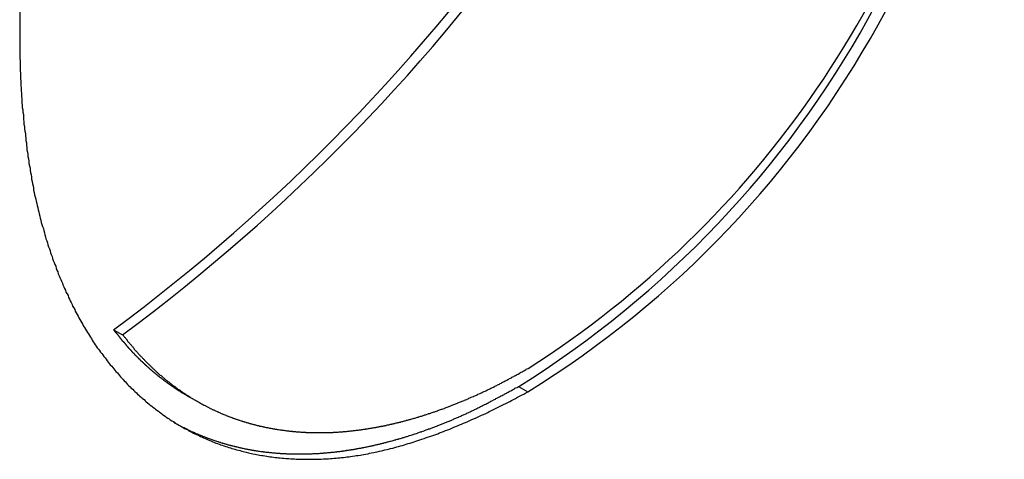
# Paper-space layout 'Layout1' of a CAD drawing. Extents: x -201 to 291, y 10 to 347.
# Tile 17 of 90: x 232.37 to 235.59, y 103.17 to 104.61. Entities that reach past the tile are written whole.
import ezdxf

# ---------------------------------------------------------------- set-up
doc = ezdxf.new("R2010")
doc.units = 0
doc.layers.add('DEFAULT', color=7, linetype='CONTINUOUS')
doc.layers.add('FTP-20T-40T', color=7, linetype='CONTINUOUS')

# ---------------------------------------------------------------- blocks, each defined once
blk = doc.blocks.new('SE6')
at = {"layer": 'FTP-20T-40T', "color": 7, "linetype": 'CONTINUOUS'}
for p, q in [((258.2086, 62.2808), (258.2263, 62.2712)), ((258.9972, 62.1705), (259.0149, 62.1598)), ((258.3558, 62.1502), (258.3744, 62.1398))]:
    blk.add_line(p, q, dxfattribs=at)
at = {"layer": 'FTP-20T-40T', "color": 7}
for points in [[(258.03, 62.7275, 0), (258.03, 62.7228, 0), (258.031, 62.7182, 0), (258.031, 62.7135, 0), (258.032, 62.7089, 0), (258.032, 62.7043, 0), (258.033, 62.6997, 0), (258.033, 62.6951, 0), (258.033, 62.6905, 0), (258.034, 62.6859, 0), (258.034, 62.6813, 0), (258.035, 62.6767, 0), (258.035, 62.6721, 0), (258.036, 62.6675, 0), (258.037, 62.663, 0), (258.037, 62.6584, 0), (258.038, 62.6539, 0), (258.038, 62.6493, 0), (258.039, 62.6448, 0), (258.039, 62.6403, 0), (258.04, 62.6358, 0), (258.04, 62.6313, 0), (258.041, 62.6268, 0), (258.042, 62.6223, 0), (258.042, 62.6179, 0), (258.043, 62.6134, 0), (258.044, 62.609, 0), (258.044, 62.6045, 0), (258.045, 62.6001, 0), (258.046, 62.5957, 0), (258.046, 62.5913, 0), (258.047, 62.5869, 0), (258.048, 62.5825, 0), (258.049, 62.5782, 0), (258.049, 62.5738, 0), (258.05, 62.5695, 0), (258.051, 62.5651, 0), (258.052, 62.5608, 0), (258.053, 62.5565, 0), (258.053, 62.5523, 0), (258.054, 62.548, 0), (258.055, 62.5437, 0), (258.056, 62.5395, 0), (258.057, 62.5353, 0), (258.058, 62.5311, 0), (258.059, 62.5269, 0), (258.06, 62.5227, 0), (258.061, 62.5186, 0), (258.062, 62.5144, 0), (258.063, 62.5103, 0), (258.064, 62.5062, 0), (258.065, 62.5021, 0), (258.066, 62.498, 0), (258.067, 62.4939, 0), (258.068, 62.4899, 0), (258.069, 62.4858, 0), (258.07, 62.4818, 0), (258.072, 62.4778, 0), (258.073, 62.4738, 0), (258.074, 62.4698, 0), (258.075, 62.4658, 0), (258.076, 62.4619, 0), (258.077, 62.4579, 0), (258.079, 62.454, 0), (258.08, 62.4501, 0), (258.081, 62.4462, 0), (258.082, 62.4423, 0), (258.084, 62.4385, 0), (258.085, 62.4346, 0), (258.086, 62.4308, 0), (258.087, 62.427, 0), (258.089, 62.4232, 0), (258.09, 62.4194, 0), (258.091, 62.4156, 0), (258.093, 62.4119, 0), (258.094, 62.4081, 0), (258.096, 62.4044, 0), (258.097, 62.4007, 0), (258.098, 62.397, 0), (258.1, 62.3934, 0), (258.101, 62.3897, 0), (258.103, 62.3861, 0), (258.104, 62.3825, 0), (258.106, 62.3789, 0), (258.107, 62.3753, 0), (258.109, 62.3717, 0), (258.11, 62.3682, 0), (258.112, 62.3646, 0), (258.113, 62.3611, 0), (258.115, 62.3576, 0), (258.116, 62.3541, 0), (258.118, 62.3507, 0), (258.12, 62.3472, 0), (258.121, 62.3438, 0), (258.123, 62.3404, 0), (258.124, 62.337, 0), (258.126, 62.3336, 0), (258.128, 62.3302, 0), (258.129, 62.3269, 0), (258.131, 62.3236, 0), (258.133, 62.3203, 0), (258.134, 62.317, 0), (258.136, 62.3137, 0), (258.138, 62.3104, 0), (258.14, 62.3072, 0), (258.141, 62.304, 0), (258.143, 62.3008, 0), (258.145, 62.2976, 0), (258.147, 62.2944, 0), (258.149, 62.2912, 0), (258.15, 62.2881, 0), (258.152, 62.285, 0), (258.154, 62.2819, 0), (258.156, 62.2788, 0), (258.158, 62.2757, 0), (258.16, 62.2726, 0), (258.162, 62.2696, 0), (258.164, 62.2666, 0), (258.166, 62.2636, 0), (258.167, 62.2606, 0), (258.169, 62.2576, 0), (258.171, 62.2547, 0), (258.173, 62.2517, 0), (258.175, 62.2488, 0), (258.177, 62.2459, 0), (258.179, 62.243, 0), (258.181, 62.2402, 0), (258.183, 62.2373, 0), (258.186, 62.2345, 0), (258.188, 62.2317, 0), (258.19, 62.2289, 0), (258.192, 62.2261, 0), (258.194, 62.2233, 0), (258.196, 62.2206, 0), (258.198, 62.2179, 0), (258.2, 62.2152, 0), (258.202, 62.2125, 0), (258.205, 62.2098, 0), (258.207, 62.2072, 0), (258.209, 62.2045, 0), (258.211, 62.2019, 0), (258.213, 62.1993, 0), (258.216, 62.1967, 0), (258.218, 62.1942, 0), (258.22, 62.1916, 0), (258.222, 62.1891, 0), (258.225, 62.1866, 0), (258.227, 62.1841, 0), (258.229, 62.1816, 0), (258.232, 62.1792, 0), (258.234, 62.1768, 0), (258.236, 62.1744, 0), (258.238, 62.172, 0), (258.241, 62.1696, 0), (258.243, 62.1672, 0), (258.246, 62.1649, 0), (258.248, 62.1626, 0), (258.25, 62.1603, 0), (258.253, 62.158, 0), (258.255, 62.1557, 0), (258.258, 62.1535, 0), (258.26, 62.1513, 0), (258.263, 62.149, 0), (258.265, 62.1469, 0), (258.268, 62.1447, 0), (258.27, 62.1425, 0), (258.272, 62.1404, 0), (258.275, 62.1383, 0), (258.278, 62.1362, 0), (258.28, 62.1341, 0), (258.283, 62.1321, 0), (258.285, 62.1301, 0), (258.288, 62.128, 0), (258.29, 62.1261, 0), (258.293, 62.1241, 0), (258.296, 62.1221, 0), (258.298, 62.1202, 0), (258.301, 62.1183, 0), (258.303, 62.1164, 0), (258.306, 62.1145, 0), (258.309, 62.1127, 0), (258.311, 62.1108, 0), (258.314, 62.109, 0), (258.317, 62.1072, 0), (258.319, 62.1054, 0), (258.322, 62.1037, 0), (258.325, 62.1019, 0), (258.328, 62.1002, 0), (258.33, 62.0985, 0), (258.333, 62.0969, 0), (258.336, 62.0952, 0), (258.339, 62.0936, 0), (258.341, 62.092, 0), (258.344, 62.0904, 0), (258.347, 62.0888, 0), (258.35, 62.0872, 0), (258.353, 62.0857, 0), (258.355, 62.0842, 0), (258.358, 62.0827, 0), (258.361, 62.0812, 0), (258.364, 62.0798, 0), (258.367, 62.0783, 0), (258.37, 62.0769, 0), (258.373, 62.0755, 0), (258.376, 62.0741, 0), (258.378, 62.0728, 0), (258.381, 62.0714, 0), (258.384, 62.0701, 0), (258.387, 62.0688, 0), (258.39, 62.0676, 0), (258.393, 62.0663, 0), (258.396, 62.0651, 0), (258.399, 62.0639, 0), (258.402, 62.0627, 0), (258.405, 62.0615, 0), (258.408, 62.0603, 0), (258.411, 62.0592, 0), (258.414, 62.0581, 0), (258.417, 62.057, 0), (258.42, 62.0559, 0), (258.423, 62.0549, 0), (258.427, 62.0538, 0), (258.43, 62.0528, 0), (258.433, 62.0518, 0), (258.436, 62.0509, 0), (258.439, 62.0499, 0), (258.442, 62.049, 0), (258.445, 62.0481, 0), (258.448, 62.0472, 0), (258.452, 62.0463, 0), (258.455, 62.0455, 0), (258.458, 62.0447, 0), (258.461, 62.0438, 0), (258.464, 62.0431, 0), (258.467, 62.0423, 0), (258.471, 62.0415, 0), (258.474, 62.0408, 0), (258.477, 62.0401, 0), (258.48, 62.0394, 0), (258.484, 62.0388, 0), (258.487, 62.0381, 0), (258.49, 62.0375, 0), (258.493, 62.0369, 0), (258.497, 62.0363, 0), (258.5, 62.0358, 0), (258.503, 62.0352, 0), (258.507, 62.0347, 0), (258.51, 62.0342, 0), (258.513, 62.0337, 0), (258.517, 62.0333, 0), (258.52, 62.0328, 0), (258.523, 62.0324, 0), (258.527, 62.032, 0), (258.53, 62.0317, 0), (258.533, 62.0313, 0), (258.537, 62.031, 0), (258.54, 62.0307, 0), (258.544, 62.0304, 0), (258.547, 62.0301, 0), (258.55, 62.0299, 0), (258.554, 62.0297, 0), (258.557, 62.0294, 0), (258.561, 62.0293, 0), (258.564, 62.0291, 0), (258.567, 62.029, 0), (258.571, 62.0288, 0), (258.574, 62.0287, 0), (258.578, 62.0287, 0), (258.581, 62.0286, 0), (258.585, 62.0286, 0), (258.588, 62.0286, 0), (258.592, 62.0286, 0), (258.595, 62.0286, 0), (258.599, 62.0286, 0), (258.602, 62.0287, 0), (258.606, 62.0288, 0), (258.609, 62.0289, 0), (258.613, 62.029, 0), (258.617, 62.0292, 0), (258.62, 62.0294, 0), (258.624, 62.0296, 0), (258.627, 62.0298, 0), (258.631, 62.03, 0), (258.634, 62.0303, 0), (258.638, 62.0306, 0), (258.642, 62.0309, 0), (258.645, 62.0312, 0), (258.649, 62.0315, 0), (258.652, 62.0319, 0), (258.656, 62.0323, 0), (258.66, 62.0327, 0), (258.663, 62.0332, 0), (258.667, 62.0336, 0), (258.67, 62.0341, 0), (258.674, 62.0346, 0), (258.678, 62.0352, 0), (258.681, 62.0357, 0), (258.685, 62.0363, 0), (258.689, 62.0369, 0), (258.692, 62.0375, 0), (258.696, 62.0382, 0), (258.7, 62.0389, 0), (258.704, 62.0395, 0), (258.707, 62.0403, 0), (258.711, 62.041, 0), (258.715, 62.0418, 0), (258.718, 62.0425, 0), (258.722, 62.0433, 0), (258.726, 62.0442, 0), (258.73, 62.045, 0), (258.733, 62.0459, 0), (258.737, 62.0468, 0), (258.741, 62.0477, 0), (258.744, 62.0486, 0), (258.748, 62.0496, 0), (258.752, 62.0506, 0), (258.756, 62.0516, 0), (258.76, 62.0526, 0), (258.763, 62.0536, 0), (258.767, 62.0547, 0), (258.771, 62.0557, 0), (258.775, 62.0568, 0), (258.778, 62.058, 0), (258.782, 62.0591, 0), (258.786, 62.0603, 0), (258.79, 62.0614, 0), (258.794, 62.0626, 0), (258.797, 62.0639, 0), (258.801, 62.0651, 0), (258.805, 62.0664, 0), (258.809, 62.0676, 0), (258.813, 62.0689, 0), (258.816, 62.0702, 0), (258.82, 62.0716, 0), (258.824, 62.0729, 0), (258.828, 62.0743, 0), (258.832, 62.0757, 0), (258.836, 62.0771, 0), (258.84, 62.0785, 0), (258.843, 62.08, 0), (258.847, 62.0814, 0), (258.851, 62.0829, 0), (258.855, 62.0844, 0), (258.859, 62.0859, 0), (258.863, 62.0875, 0), (258.867, 62.089, 0), (258.87, 62.0906, 0), (258.874, 62.0922, 0), (258.878, 62.0938, 0), (258.882, 62.0954, 0), (258.886, 62.097, 0), (258.89, 62.0987, 0), (258.894, 62.1003, 0), (258.898, 62.102, 0), (258.901, 62.1037, 0), (258.905, 62.1055, 0), (258.909, 62.1072, 0), (258.913, 62.1089, 0), (258.917, 62.1107, 0), (258.921, 62.1125, 0), (258.925, 62.1143, 0), (258.929, 62.1161, 0), (258.933, 62.1179, 0), (258.937, 62.1198, 0), (258.94, 62.1216, 0), (258.944, 62.1235, 0), (258.948, 62.1254, 0), (258.952, 62.1273, 0), (258.956, 62.1292, 0), (258.96, 62.1312, 0), (258.964, 62.1331, 0), (258.968, 62.1351, 0), (258.972, 62.1371, 0), (258.976, 62.1391, 0), (258.98, 62.1411, 0), (258.983, 62.1431, 0), (258.987, 62.1451, 0), (258.991, 62.1472, 0), (258.995, 62.1493, 0), (258.999, 62.1513, 0), (259.003, 62.1534, 0), (259.007, 62.1555, 0), (259.011, 62.1577, 0), (259.015, 62.1598, 0)], [(258.209, 62.2808, 0), (258.209, 62.2802, 0), (258.21, 62.2795, 0), (258.21, 62.2789, 0), (258.211, 62.2783, 0), (258.211, 62.2776, 0), (258.212, 62.277, 0), (258.212, 62.2764, 0), (258.213, 62.2758, 0), (258.213, 62.2751, 0), (258.214, 62.2745, 0), (258.214, 62.2739, 0), (258.215, 62.2732, 0), (258.215, 62.2726, 0), (258.216, 62.272, 0), (258.216, 62.2713, 0), (258.217, 62.2707, 0), (258.217, 62.2701, 0), (258.218, 62.2695, 0), (258.218, 62.2688, 0), (258.219, 62.2682, 0), (258.219, 62.2676, 0), (258.22, 62.267, 0), (258.22, 62.2663, 0), (258.221, 62.2657, 0), (258.221, 62.2651, 0), (258.222, 62.2645, 0), (258.222, 62.2638, 0), (258.223, 62.2632, 0), (258.223, 62.2626, 0), (258.224, 62.262, 0), (258.224, 62.2614, 0), (258.225, 62.2607, 0), (258.225, 62.2601, 0), (258.226, 62.2595, 0), (258.226, 62.2589, 0), (258.227, 62.2583, 0), (258.227, 62.2576, 0), (258.228, 62.257, 0), (258.229, 62.2564, 0), (258.229, 62.2558, 0), (258.23, 62.2552, 0), (258.23, 62.2546, 0), (258.231, 62.254, 0), (258.231, 62.2534, 0), (258.232, 62.2527, 0), (258.232, 62.2521, 0), (258.233, 62.2515, 0), (258.233, 62.2509, 0), (258.234, 62.2503, 0), (258.234, 62.2497, 0), (258.235, 62.2491, 0), (258.235, 62.2485, 0), (258.236, 62.2479, 0), (258.236, 62.2473, 0), (258.237, 62.2467, 0), (258.237, 62.2461, 0), (258.238, 62.2455, 0), (258.238, 62.2449, 0), (258.239, 62.2443, 0), (258.239, 62.2437, 0), (258.24, 62.2432, 0), (258.241, 62.2426, 0), (258.241, 62.242, 0), (258.242, 62.2414, 0), (258.242, 62.2408, 0), (258.243, 62.2402, 0), (258.243, 62.2396, 0), (258.244, 62.2391, 0), (258.244, 62.2385, 0), (258.245, 62.2379, 0), (258.245, 62.2373, 0), (258.246, 62.2367, 0), (258.246, 62.2362, 0), (258.247, 62.2356, 0), (258.248, 62.235, 0), (258.248, 62.2345, 0), (258.249, 62.2339, 0), (258.249, 62.2333, 0), (258.25, 62.2328, 0), (258.25, 62.2322, 0), (258.251, 62.2316, 0), (258.251, 62.2311, 0), (258.252, 62.2305, 0), (258.252, 62.2299, 0), (258.253, 62.2294, 0), (258.254, 62.2288, 0), (258.254, 62.2283, 0), (258.255, 62.2277, 0), (258.255, 62.2272, 0), (258.256, 62.2266, 0), (258.256, 62.2261, 0), (258.257, 62.2255, 0), (258.257, 62.225, 0), (258.258, 62.2244, 0), (258.259, 62.2239, 0), (258.259, 62.2233, 0), (258.26, 62.2228, 0), (258.26, 62.2222, 0), (258.261, 62.2217, 0), (258.261, 62.2211, 0), (258.262, 62.2206, 0), (258.262, 62.2201, 0), (258.263, 62.2195, 0), (258.264, 62.219, 0), (258.264, 62.2184, 0), (258.265, 62.2179, 0), (258.265, 62.2174, 0), (258.266, 62.2168, 0), (258.266, 62.2163, 0), (258.267, 62.2158, 0), (258.268, 62.2153, 0), (258.268, 62.2147, 0), (258.269, 62.2142, 0), (258.269, 62.2137, 0), (258.27, 62.2132, 0), (258.27, 62.2126, 0), (258.271, 62.2121, 0), (258.272, 62.2116, 0), (258.272, 62.2111, 0), (258.273, 62.2105, 0), (258.273, 62.21, 0), (258.274, 62.2095, 0), (258.274, 62.209, 0), (258.275, 62.2085, 0), (258.276, 62.208, 0), (258.276, 62.2075, 0), (258.277, 62.2069, 0), (258.277, 62.2064, 0), (258.278, 62.2059, 0), (258.278, 62.2054, 0), (258.279, 62.2049, 0), (258.28, 62.2044, 0), (258.28, 62.2039, 0), (258.281, 62.2034, 0), (258.281, 62.2029, 0), (258.282, 62.2024, 0), (258.282, 62.2019, 0), (258.283, 62.2014, 0), (258.284, 62.2009, 0), (258.284, 62.2004, 0), (258.285, 62.1999, 0), (258.285, 62.1994, 0), (258.286, 62.1989, 0), (258.287, 62.1984, 0), (258.287, 62.1979, 0), (258.288, 62.1974, 0), (258.288, 62.1969, 0), (258.289, 62.1964, 0), (258.29, 62.1959, 0), (258.29, 62.1955, 0), (258.291, 62.195, 0), (258.291, 62.1945, 0), (258.292, 62.194, 0), (258.293, 62.1935, 0), (258.293, 62.193, 0), (258.294, 62.1926, 0), (258.294, 62.1921, 0), (258.295, 62.1916, 0), (258.295, 62.1911, 0), (258.296, 62.1906, 0), (258.297, 62.1902, 0), (258.297, 62.1897, 0), (258.298, 62.1892, 0), (258.298, 62.1887, 0), (258.299, 62.1883, 0), (258.3, 62.1878, 0), (258.3, 62.1873, 0), (258.301, 62.1869, 0), (258.302, 62.1864, 0), (258.302, 62.1859, 0), (258.303, 62.1855, 0), (258.303, 62.185, 0), (258.304, 62.1845, 0), (258.305, 62.1841, 0), (258.305, 62.1836, 0), (258.306, 62.1831, 0), (258.306, 62.1827, 0), (258.307, 62.1822, 0), (258.308, 62.1818, 0), (258.308, 62.1813, 0), (258.309, 62.1809, 0), (258.309, 62.1804, 0), (258.31, 62.18, 0), (258.311, 62.1795, 0), (258.311, 62.1791, 0), (258.312, 62.1786, 0), (258.312, 62.1782, 0), (258.313, 62.1777, 0), (258.314, 62.1773, 0), (258.314, 62.1768, 0), (258.315, 62.1764, 0), (258.316, 62.1759, 0), (258.316, 62.1755, 0), (258.317, 62.1751, 0), (258.317, 62.1746, 0), (258.318, 62.1742, 0), (258.319, 62.1737, 0), (258.319, 62.1733, 0), (258.32, 62.1729, 0), (258.321, 62.1724, 0), (258.321, 62.172, 0), (258.322, 62.1716, 0), (258.322, 62.1711, 0), (258.323, 62.1707, 0), (258.324, 62.1703, 0), (258.324, 62.1699, 0), (258.325, 62.1694, 0), (258.326, 62.169, 0), (258.326, 62.1686, 0), (258.327, 62.1682, 0), (258.327, 62.1677, 0), (258.328, 62.1673, 0), (258.329, 62.1669, 0), (258.329, 62.1665, 0), (258.33, 62.1661, 0), (258.331, 62.1656, 0), (258.331, 62.1652, 0), (258.332, 62.1648, 0), (258.332, 62.1644, 0), (258.333, 62.164, 0), (258.334, 62.1636, 0), (258.334, 62.1632, 0), (258.335, 62.1628, 0), (258.336, 62.1624, 0), (258.336, 62.162, 0), (258.337, 62.1616, 0), (258.338, 62.1612, 0), (258.338, 62.1608, 0), (258.339, 62.1604, 0), (258.339, 62.16, 0), (258.34, 62.1596, 0), (258.341, 62.1592, 0), (258.341, 62.1588, 0), (258.342, 62.1584, 0), (258.343, 62.158, 0), (258.343, 62.1576, 0), (258.344, 62.1572, 0), (258.345, 62.1568, 0), (258.345, 62.1564, 0), (258.346, 62.156, 0), (258.347, 62.1556, 0), (258.347, 62.1553, 0), (258.348, 62.1549, 0), (258.348, 62.1545, 0), (258.349, 62.1541, 0), (258.35, 62.1537, 0), (258.35, 62.1533, 0), (258.351, 62.153, 0), (258.352, 62.1526, 0), (258.352, 62.1522, 0), (258.353, 62.1518, 0), (258.354, 62.1515, 0), (258.354, 62.1511, 0), (258.355, 62.1507, 0), (258.356, 62.1504, 0)], [(258.226, 62.2712, 0), (258.227, 62.2701, 0), (258.228, 62.2689, 0), (258.229, 62.2678, 0), (258.23, 62.2667, 0), (258.231, 62.2655, 0), (258.232, 62.2644, 0), (258.233, 62.2632, 0), (258.234, 62.2621, 0), (258.235, 62.2609, 0), (258.235, 62.2598, 0), (258.236, 62.2587, 0), (258.237, 62.2575, 0), (258.238, 62.2564, 0), (258.239, 62.2553, 0), (258.24, 62.2541, 0), (258.241, 62.253, 0), (258.242, 62.2519, 0), (258.243, 62.2507, 0), (258.244, 62.2496, 0), (258.245, 62.2485, 0), (258.246, 62.2474, 0), (258.247, 62.2463, 0), (258.248, 62.2451, 0), (258.248, 62.244, 0), (258.249, 62.2429, 0), (258.25, 62.2418, 0), (258.251, 62.2407, 0), (258.252, 62.2396, 0), (258.253, 62.2385, 0), (258.254, 62.2375, 0), (258.255, 62.2364, 0), (258.256, 62.2353, 0), (258.257, 62.2342, 0), (258.258, 62.2331, 0), (258.259, 62.2321, 0), (258.26, 62.231, 0), (258.261, 62.23, 0), (258.262, 62.2289, 0), (258.263, 62.2278, 0), (258.264, 62.2268, 0), (258.265, 62.2258, 0), (258.266, 62.2247, 0), (258.267, 62.2237, 0), (258.268, 62.2227, 0), (258.269, 62.2216, 0), (258.27, 62.2206, 0), (258.271, 62.2196, 0), (258.272, 62.2186, 0), (258.273, 62.2176, 0), (258.274, 62.2166, 0), (258.275, 62.2156, 0), (258.276, 62.2146, 0), (258.277, 62.2136, 0), (258.278, 62.2126, 0), (258.279, 62.2116, 0), (258.28, 62.2106, 0), (258.281, 62.2097, 0), (258.282, 62.2087, 0), (258.283, 62.2077, 0), (258.284, 62.2067, 0), (258.285, 62.2058, 0), (258.286, 62.2048, 0), (258.287, 62.2039, 0), (258.288, 62.2029, 0), (258.289, 62.202, 0), (258.29, 62.201, 0), (258.291, 62.2001, 0), (258.292, 62.1991, 0), (258.293, 62.1982, 0), (258.294, 62.1973, 0), (258.295, 62.1963, 0), (258.296, 62.1954, 0), (258.297, 62.1945, 0), (258.298, 62.1936, 0), (258.299, 62.1927, 0), (258.301, 62.1918, 0), (258.302, 62.1908, 0), (258.303, 62.1899, 0), (258.304, 62.189, 0), (258.305, 62.1881, 0), (258.306, 62.1873, 0), (258.307, 62.1864, 0), (258.308, 62.1855, 0), (258.309, 62.1846, 0), (258.31, 62.1837, 0), (258.311, 62.1828, 0), (258.312, 62.182, 0), (258.313, 62.1811, 0), (258.314, 62.1802, 0), (258.316, 62.1794, 0), (258.317, 62.1785, 0), (258.318, 62.1776, 0), (258.319, 62.1768, 0), (258.32, 62.1759, 0), (258.321, 62.1751, 0), (258.322, 62.1743, 0), (258.323, 62.1734, 0), (258.324, 62.1726, 0), (258.325, 62.1718, 0), (258.327, 62.1709, 0), (258.328, 62.1701, 0), (258.329, 62.1693, 0), (258.33, 62.1685, 0), (258.331, 62.1677, 0), (258.332, 62.1668, 0), (258.333, 62.166, 0), (258.334, 62.1652, 0), (258.335, 62.1644, 0), (258.337, 62.1637, 0), (258.338, 62.1629, 0), (258.339, 62.1621, 0), (258.34, 62.1613, 0), (258.341, 62.1605, 0), (258.342, 62.1597, 0), (258.343, 62.159, 0), (258.345, 62.1582, 0), (258.346, 62.1574, 0), (258.347, 62.1567, 0), (258.348, 62.1559, 0), (258.349, 62.1552, 0), (258.35, 62.1544, 0), (258.351, 62.1537, 0), (258.353, 62.1529, 0), (258.354, 62.1522, 0), (258.355, 62.1514, 0), (258.356, 62.1507, 0), (258.357, 62.15, 0), (258.358, 62.1493, 0), (258.359, 62.1485, 0), (258.361, 62.1478, 0), (258.362, 62.1471, 0), (258.363, 62.1464, 0), (258.364, 62.1457, 0), (258.365, 62.145, 0), (258.366, 62.1443, 0), (258.368, 62.1436, 0), (258.369, 62.1429, 0), (258.37, 62.1422, 0), (258.371, 62.1416, 0), (258.372, 62.1409, 0), (258.374, 62.1402, 0), (258.375, 62.1395, 0), (258.376, 62.1389, 0), (258.377, 62.1382, 0), (258.378, 62.1376, 0), (258.379, 62.1369, 0), (258.381, 62.1363, 0), (258.382, 62.1356, 0), (258.383, 62.135, 0), (258.384, 62.1343, 0), (258.385, 62.1337, 0), (258.387, 62.1331, 0), (258.388, 62.1324, 0), (258.389, 62.1318, 0), (258.39, 62.1312, 0), (258.391, 62.1306, 0), (258.393, 62.13, 0), (258.394, 62.1294, 0), (258.395, 62.1288, 0), (258.396, 62.1282, 0), (258.397, 62.1276, 0), (258.399, 62.127, 0), (258.4, 62.1264, 0), (258.401, 62.1258, 0), (258.402, 62.1252, 0), (258.404, 62.1246, 0), (258.405, 62.1241, 0), (258.406, 62.1235, 0), (258.407, 62.1229, 0), (258.409, 62.1224, 0), (258.41, 62.1218, 0), (258.411, 62.1212, 0), (258.412, 62.1207, 0), (258.413, 62.1201, 0), (258.415, 62.1196, 0), (258.416, 62.119, 0), (258.417, 62.1185, 0), (258.418, 62.118, 0), (258.42, 62.1174, 0), (258.421, 62.1169, 0), (258.422, 62.1164, 0), (258.423, 62.1159, 0), (258.425, 62.1154, 0), (258.426, 62.1149, 0), (258.427, 62.1143, 0), (258.428, 62.1138, 0), (258.43, 62.1133, 0), (258.431, 62.1128, 0), (258.432, 62.1124, 0), (258.433, 62.1119, 0), (258.435, 62.1114, 0), (258.436, 62.1109, 0), (258.437, 62.1104, 0), (258.439, 62.1099, 0), (258.44, 62.1095, 0), (258.441, 62.109, 0), (258.442, 62.1085, 0), (258.444, 62.1081, 0), (258.445, 62.1076, 0), (258.446, 62.1072, 0), (258.447, 62.1067, 0), (258.449, 62.1063, 0), (258.45, 62.1058, 0), (258.451, 62.1054, 0), (258.453, 62.105, 0), (258.454, 62.1045, 0), (258.455, 62.1041, 0), (258.457, 62.1037, 0), (258.458, 62.1033, 0), (258.459, 62.1029, 0), (258.46, 62.1025, 0), (258.462, 62.1021, 0), (258.463, 62.1017, 0), (258.464, 62.1013, 0), (258.466, 62.1009, 0), (258.467, 62.1005, 0), (258.468, 62.1001, 0), (258.47, 62.0997, 0), (258.471, 62.0993, 0), (258.472, 62.0989, 0), (258.474, 62.0986, 0), (258.475, 62.0982, 0), (258.476, 62.0978, 0), (258.477, 62.0975, 0), (258.479, 62.0971, 0), (258.48, 62.0968, 0), (258.481, 62.0964, 0), (258.483, 62.0961, 0), (258.484, 62.0957, 0), (258.485, 62.0954, 0), (258.487, 62.095, 0), (258.488, 62.0947, 0), (258.489, 62.0944, 0), (258.491, 62.0941, 0), (258.492, 62.0937, 0), (258.493, 62.0934, 0), (258.495, 62.0931, 0), (258.496, 62.0928, 0), (258.498, 62.0925, 0), (258.499, 62.0922, 0), (258.5, 62.0919, 0), (258.502, 62.0916, 0), (258.503, 62.0913, 0), (258.504, 62.091, 0), (258.506, 62.0908, 0), (258.507, 62.0905, 0), (258.508, 62.0902, 0), (258.51, 62.0899, 0), (258.511, 62.0897, 0), (258.512, 62.0894, 0), (258.514, 62.0892, 0), (258.515, 62.0889, 0), (258.517, 62.0886, 0), (258.518, 62.0884, 0), (258.519, 62.0882, 0), (258.521, 62.0879, 0), (258.522, 62.0877, 0), (258.523, 62.0874, 0), (258.525, 62.0872, 0), (258.526, 62.087, 0), (258.528, 62.0868, 0), (258.529, 62.0866, 0), (258.53, 62.0863, 0), (258.532, 62.0861, 0), (258.533, 62.0859, 0), (258.535, 62.0857, 0), (258.536, 62.0855, 0), (258.537, 62.0853, 0), (258.539, 62.0851, 0), (258.54, 62.085, 0), (258.542, 62.0848, 0), (258.543, 62.0846, 0), (258.544, 62.0844, 0), (258.546, 62.0843, 0), (258.547, 62.0841, 0), (258.549, 62.0839, 0), (258.55, 62.0838, 0), (258.551, 62.0836, 0), (258.553, 62.0835, 0), (258.554, 62.0833, 0), (258.556, 62.0832, 0), (258.557, 62.083, 0), (258.559, 62.0829, 0), (258.56, 62.0827, 0), (258.561, 62.0826, 0), (258.563, 62.0825, 0), (258.564, 62.0824, 0), (258.566, 62.0823, 0), (258.567, 62.0821, 0), (258.569, 62.082, 0), (258.57, 62.0819, 0), (258.571, 62.0818, 0), (258.573, 62.0817, 0), (258.574, 62.0816, 0), (258.576, 62.0815, 0), (258.577, 62.0815, 0), (258.579, 62.0814, 0), (258.58, 62.0813, 0), (258.582, 62.0812, 0), (258.583, 62.0811, 0), (258.584, 62.0811, 0), (258.586, 62.081, 0), (258.587, 62.081, 0), (258.589, 62.0809, 0), (258.59, 62.0808, 0), (258.592, 62.0808, 0), (258.593, 62.0808, 0), (258.595, 62.0807, 0), (258.596, 62.0807, 0), (258.597, 62.0806, 0), (258.599, 62.0806, 0), (258.6, 62.0806, 0), (258.602, 62.0806, 0), (258.603, 62.0806, 0), (258.605, 62.0805, 0), (258.606, 62.0805, 0), (258.608, 62.0805, 0), (258.609, 62.0805, 0), (258.611, 62.0805, 0), (258.612, 62.0805, 0), (258.614, 62.0805, 0), (258.615, 62.0806, 0), (258.616, 62.0806, 0), (258.618, 62.0806, 0), (258.619, 62.0806, 0), (258.621, 62.0806, 0), (258.622, 62.0807, 0), (258.624, 62.0807, 0), (258.625, 62.0808, 0), (258.627, 62.0808, 0), (258.628, 62.0809, 0), (258.63, 62.0809, 0), (258.631, 62.081, 0), (258.633, 62.081, 0), (258.634, 62.0811, 0), (258.636, 62.0811, 0), (258.637, 62.0812, 0), (258.639, 62.0813, 0), (258.64, 62.0814, 0), (258.642, 62.0815, 0), (258.643, 62.0815, 0), (258.645, 62.0816, 0), (258.646, 62.0817, 0), (258.648, 62.0818, 0), (258.649, 62.0819, 0), (258.65, 62.082, 0), (258.652, 62.0821, 0), (258.653, 62.0823, 0), (258.655, 62.0824, 0), (258.656, 62.0825, 0), (258.658, 62.0826, 0), (258.659, 62.0827, 0), (258.661, 62.0829, 0), (258.662, 62.083, 0), (258.664, 62.0832, 0), (258.665, 62.0833, 0), (258.667, 62.0834, 0), (258.668, 62.0836, 0), (258.67, 62.0838, 0), (258.671, 62.0839, 0), (258.673, 62.0841, 0), (258.674, 62.0842, 0), (258.676, 62.0844, 0), (258.677, 62.0846, 0), (258.679, 62.0848, 0), (258.681, 62.085, 0), (258.682, 62.0851, 0), (258.684, 62.0853, 0), (258.685, 62.0855, 0), (258.687, 62.0857, 0), (258.688, 62.0859, 0), (258.69, 62.0861, 0), (258.691, 62.0863, 0), (258.693, 62.0865, 0), (258.694, 62.0868, 0), (258.696, 62.087, 0), (258.697, 62.0872, 0), (258.699, 62.0874, 0), (258.7, 62.0877, 0), (258.702, 62.0879, 0), (258.703, 62.0881, 0), (258.705, 62.0884, 0), (258.706, 62.0886, 0), (258.708, 62.0889, 0), (258.709, 62.0891, 0), (258.711, 62.0894, 0), (258.712, 62.0897, 0), (258.714, 62.0899, 0), (258.716, 62.0902, 0), (258.717, 62.0905, 0), (258.719, 62.0907, 0), (258.72, 62.091, 0), (258.722, 62.0913, 0), (258.723, 62.0916, 0), (258.725, 62.0919, 0), (258.726, 62.0922, 0), (258.728, 62.0925, 0), (258.729, 62.0928, 0), (258.731, 62.0931, 0), (258.733, 62.0934, 0), (258.734, 62.0937, 0), (258.736, 62.094, 0), (258.737, 62.0944, 0), (258.739, 62.0947, 0), (258.74, 62.095, 0), (258.742, 62.0954, 0), (258.743, 62.0957, 0), (258.745, 62.096, 0), (258.746, 62.0964, 0), (258.748, 62.0967, 0), (258.75, 62.0971, 0), (258.751, 62.0974, 0), (258.753, 62.0978, 0), (258.754, 62.0982, 0), (258.756, 62.0985, 0), (258.757, 62.0989, 0), (258.759, 62.0993, 0), (258.761, 62.0997, 0), (258.762, 62.1, 0), (258.764, 62.1004, 0), (258.765, 62.1008, 0), (258.767, 62.1012, 0), (258.768, 62.1016, 0), (258.77, 62.102, 0), (258.772, 62.1024, 0), (258.773, 62.1028, 0), (258.775, 62.1032, 0), (258.776, 62.1037, 0), (258.778, 62.1041, 0), (258.779, 62.1045, 0), (258.781, 62.1049, 0), (258.783, 62.1054, 0), (258.784, 62.1058, 0), (258.786, 62.1062, 0), (258.787, 62.1067, 0), (258.789, 62.1071, 0), (258.79, 62.1076, 0), (258.792, 62.1081, 0), (258.794, 62.1085, 0), (258.795, 62.109, 0), (258.797, 62.1094, 0), (258.798, 62.1099, 0), (258.8, 62.1104, 0), (258.802, 62.1109, 0), (258.803, 62.1114, 0), (258.805, 62.1118, 0), (258.806, 62.1123, 0), (258.808, 62.1128, 0), (258.81, 62.1133, 0), (258.811, 62.1138, 0), (258.813, 62.1143, 0), (258.814, 62.1149, 0), (258.816, 62.1154, 0), (258.818, 62.1159, 0), (258.819, 62.1164, 0), (258.821, 62.1169, 0), (258.822, 62.1175, 0), (258.824, 62.118, 0), (258.826, 62.1185, 0), (258.827, 62.1191, 0), (258.829, 62.1196, 0), (258.831, 62.1202, 0), (258.832, 62.1207, 0), (258.834, 62.1213, 0), (258.835, 62.1219, 0), (258.837, 62.1224, 0), (258.839, 62.123, 0), (258.84, 62.1236, 0), (258.842, 62.1241, 0), (258.843, 62.1247, 0), (258.845, 62.1253, 0), (258.847, 62.1259, 0), (258.848, 62.1265, 0), (258.85, 62.1271, 0), (258.852, 62.1277, 0), (258.853, 62.1283, 0), (258.855, 62.1289, 0), (258.856, 62.1295, 0), (258.858, 62.1301, 0), (258.86, 62.1307, 0), (258.861, 62.1313, 0), (258.863, 62.132, 0), (258.865, 62.1326, 0), (258.866, 62.1332, 0), (258.868, 62.1338, 0), (258.869, 62.1345, 0), (258.871, 62.1351, 0), (258.873, 62.1358, 0), (258.874, 62.1364, 0), (258.876, 62.1371, 0), (258.878, 62.1377, 0), (258.879, 62.1384, 0), (258.881, 62.139, 0), (258.882, 62.1397, 0), (258.884, 62.1404, 0), (258.886, 62.141, 0), (258.887, 62.1417, 0), (258.889, 62.1424, 0), (258.891, 62.1431, 0), (258.892, 62.1438, 0), (258.894, 62.1445, 0), (258.896, 62.1452, 0), (258.897, 62.1459, 0), (258.899, 62.1466, 0), (258.9, 62.1473, 0), (258.902, 62.148, 0), (258.904, 62.1487, 0), (258.905, 62.1494, 0), (258.907, 62.1501, 0), (258.909, 62.1508, 0), (258.91, 62.1516, 0), (258.912, 62.1523, 0), (258.914, 62.153, 0), (258.915, 62.1537, 0), (258.917, 62.1545, 0), (258.918, 62.1552, 0), (258.92, 62.156, 0), (258.922, 62.1567, 0), (258.923, 62.1575, 0), (258.925, 62.1582, 0), (258.927, 62.159, 0), (258.928, 62.1598, 0), (258.93, 62.1605, 0), (258.932, 62.1613, 0), (258.933, 62.1621, 0), (258.935, 62.1629, 0), (258.937, 62.1637, 0), (258.938, 62.1645, 0), (258.94, 62.1653, 0), (258.941, 62.1661, 0), (258.943, 62.1669, 0), (258.945, 62.1677, 0), (258.946, 62.1685, 0), (258.948, 62.1693, 0), (258.95, 62.1701, 0), (258.951, 62.1709, 0), (258.953, 62.1718, 0), (258.955, 62.1726, 0), (258.956, 62.1734, 0), (258.958, 62.1743, 0), (258.96, 62.1751, 0), (258.961, 62.176, 0), (258.963, 62.1768, 0), (258.964, 62.1777, 0), (258.966, 62.1786, 0), (258.968, 62.1794, 0), (258.969, 62.1803, 0), (258.971, 62.1812, 0), (258.973, 62.1821, 0), (258.974, 62.1829, 0), (258.976, 62.1838, 0), (258.978, 62.1847, 0), (258.979, 62.1856, 0), (258.981, 62.1865, 0), (258.983, 62.1874, 0), (258.984, 62.1883, 0), (258.986, 62.1892, 0), (258.988, 62.1901, 0), (258.989, 62.191, 0), (258.991, 62.1919, 0), (258.993, 62.1928, 0), (258.994, 62.1937, 0), (258.996, 62.1946, 0), (258.998, 62.1955, 0), (258.999, 62.1964, 0), (259.001, 62.1973, 0), (259.002, 62.1983, 0), (259.004, 62.1992, 0), (259.006, 62.2001, 0), (259.007, 62.201, 0), (259.009, 62.2019, 0), (259.011, 62.2028, 0), (259.012, 62.2038, 0), (259.014, 62.2047, 0), (259.016, 62.2056, 0)], [(258.326, 62.1006, 0), (258.327, 62.0999, 0), (258.328, 62.0992, 0), (258.33, 62.0986, 0), (258.331, 62.0979, 0), (258.332, 62.0972, 0), (258.333, 62.0966, 0), (258.335, 62.0959, 0), (258.336, 62.0953, 0), (258.337, 62.0946, 0), (258.338, 62.094, 0), (258.339, 62.0933, 0), (258.341, 62.0927, 0), (258.342, 62.0921, 0), (258.343, 62.0914, 0), (258.344, 62.0908, 0), (258.346, 62.0902, 0), (258.347, 62.0896, 0), (258.348, 62.0889, 0), (258.349, 62.0883, 0), (258.351, 62.0877, 0), (258.352, 62.0871, 0), (258.353, 62.0865, 0), (258.354, 62.0859, 0), (258.355, 62.0853, 0), (258.357, 62.0847, 0), (258.358, 62.0842, 0), (258.359, 62.0836, 0), (258.36, 62.083, 0), (258.362, 62.0824, 0), (258.363, 62.0818, 0), (258.364, 62.0813, 0), (258.366, 62.0807, 0), (258.367, 62.0802, 0), (258.368, 62.0796, 0), (258.369, 62.079, 0), (258.371, 62.0785, 0), (258.372, 62.078, 0), (258.373, 62.0774, 0), (258.374, 62.0769, 0), (258.376, 62.0763, 0), (258.377, 62.0758, 0), (258.378, 62.0753, 0), (258.38, 62.0748, 0), (258.381, 62.0742, 0), (258.382, 62.0737, 0), (258.383, 62.0732, 0), (258.385, 62.0727, 0), (258.386, 62.0722, 0), (258.387, 62.0717, 0), (258.389, 62.0712, 0), (258.39, 62.0707, 0), (258.391, 62.0702, 0), (258.392, 62.0698, 0), (258.394, 62.0693, 0), (258.395, 62.0688, 0), (258.396, 62.0683, 0), (258.398, 62.0679, 0), (258.399, 62.0674, 0), (258.4, 62.0669, 0), (258.401, 62.0665, 0), (258.403, 62.066, 0), (258.404, 62.0656, 0), (258.405, 62.0651, 0), (258.407, 62.0647, 0), (258.408, 62.0643, 0), (258.409, 62.0638, 0), (258.411, 62.0634, 0), (258.412, 62.063, 0), (258.413, 62.0625, 0), (258.415, 62.0621, 0), (258.416, 62.0617, 0), (258.417, 62.0613, 0), (258.419, 62.0609, 0), (258.42, 62.0605, 0), (258.421, 62.0601, 0), (258.422, 62.0597, 0), (258.424, 62.0593, 0), (258.425, 62.0589, 0), (258.426, 62.0585, 0), (258.428, 62.0582, 0), (258.429, 62.0578, 0), (258.43, 62.0574, 0), (258.432, 62.057, 0), (258.433, 62.0567, 0), (258.434, 62.0563, 0), (258.436, 62.056, 0), (258.437, 62.0556, 0), (258.439, 62.0552, 0), (258.44, 62.0549, 0), (258.441, 62.0546, 0), (258.443, 62.0542, 0), (258.444, 62.0539, 0), (258.445, 62.0536, 0), (258.447, 62.0532, 0), (258.448, 62.0529, 0), (258.449, 62.0526, 0), (258.451, 62.0523, 0), (258.452, 62.0519, 0), (258.453, 62.0516, 0), (258.455, 62.0513, 0), (258.456, 62.051, 0), (258.457, 62.0507, 0), (258.459, 62.0504, 0), (258.46, 62.0501, 0), (258.462, 62.0499, 0), (258.463, 62.0496, 0), (258.464, 62.0493, 0), (258.466, 62.049, 0), (258.467, 62.0488, 0), (258.468, 62.0485, 0), (258.47, 62.0482, 0), (258.471, 62.048, 0), (258.473, 62.0477, 0), (258.474, 62.0474, 0), (258.475, 62.0472, 0), (258.477, 62.0469, 0), (258.478, 62.0467, 0), (258.479, 62.0465, 0), (258.481, 62.0462, 0), (258.482, 62.046, 0), (258.484, 62.0458, 0), (258.485, 62.0455, 0), (258.486, 62.0453, 0), (258.488, 62.0451, 0), (258.489, 62.0449, 0), (258.491, 62.0447, 0), (258.492, 62.0445, 0), (258.493, 62.0443, 0), (258.495, 62.0441, 0), (258.496, 62.0439, 0), (258.498, 62.0437, 0), (258.499, 62.0435, 0), (258.5, 62.0433, 0), (258.502, 62.0432, 0), (258.503, 62.043, 0), (258.505, 62.0428, 0), (258.506, 62.0426, 0), (258.508, 62.0425, 0), (258.509, 62.0423, 0), (258.51, 62.0422, 0), (258.512, 62.042, 0), (258.513, 62.0419, 0), (258.515, 62.0417, 0), (258.516, 62.0416, 0), (258.518, 62.0414, 0), (258.519, 62.0413, 0), (258.52, 62.0412, 0), (258.522, 62.041, 0), (258.523, 62.0409, 0), (258.525, 62.0408, 0), (258.526, 62.0407, 0), (258.528, 62.0406, 0), (258.529, 62.0405, 0), (258.53, 62.0404, 0), (258.532, 62.0403, 0), (258.533, 62.0402, 0), (258.535, 62.0401, 0), (258.536, 62.04, 0), (258.538, 62.0399, 0), (258.539, 62.0398, 0), (258.541, 62.0397, 0), (258.542, 62.0397, 0), (258.544, 62.0396, 0), (258.545, 62.0395, 0), (258.546, 62.0395, 0), (258.548, 62.0394, 0), (258.549, 62.0393, 0), (258.551, 62.0393, 0), (258.552, 62.0392, 0), (258.554, 62.0392, 0), (258.555, 62.0392, 0), (258.557, 62.0391, 0), (258.558, 62.0391, 0), (258.56, 62.0391, 0), (258.561, 62.039, 0), (258.563, 62.039, 0), (258.564, 62.039, 0), (258.566, 62.039, 0), (258.567, 62.039, 0), (258.569, 62.039, 0), (258.57, 62.039, 0), (258.571, 62.039, 0), (258.573, 62.039, 0), (258.574, 62.039, 0), (258.576, 62.039, 0), (258.577, 62.039, 0), (258.579, 62.039, 0), (258.58, 62.0391, 0), (258.582, 62.0391, 0), (258.583, 62.0391, 0), (258.585, 62.0391, 0), (258.586, 62.0392, 0), (258.588, 62.0392, 0), (258.589, 62.0393, 0), (258.591, 62.0393, 0), (258.592, 62.0394, 0), (258.594, 62.0394, 0), (258.595, 62.0395, 0), (258.597, 62.0396, 0), (258.598, 62.0396, 0), (258.6, 62.0397, 0), (258.601, 62.0398, 0), (258.603, 62.0399, 0), (258.605, 62.04, 0), (258.606, 62.0401, 0), (258.608, 62.0401, 0), (258.609, 62.0402, 0), (258.611, 62.0403, 0), (258.612, 62.0404, 0), (258.614, 62.0406, 0), (258.615, 62.0407, 0), (258.617, 62.0408, 0), (258.618, 62.0409, 0), (258.62, 62.041, 0), (258.621, 62.0412, 0), (258.623, 62.0413, 0), (258.624, 62.0414, 0), (258.626, 62.0416, 0), (258.627, 62.0417, 0), (258.629, 62.0419, 0), (258.631, 62.042, 0), (258.632, 62.0422, 0), (258.634, 62.0423, 0), (258.635, 62.0425, 0), (258.637, 62.0426, 0), (258.638, 62.0428, 0), (258.64, 62.043, 0), (258.641, 62.0432, 0), (258.643, 62.0434, 0), (258.644, 62.0435, 0), (258.646, 62.0437, 0), (258.648, 62.0439, 0), (258.649, 62.0441, 0), (258.651, 62.0443, 0), (258.652, 62.0445, 0), (258.654, 62.0447, 0), (258.655, 62.0449, 0), (258.657, 62.0452, 0), (258.658, 62.0454, 0), (258.66, 62.0456, 0), (258.662, 62.0458, 0), (258.663, 62.0461, 0), (258.665, 62.0463, 0), (258.666, 62.0465, 0), (258.668, 62.0468, 0), (258.669, 62.047, 0), (258.671, 62.0473, 0), (258.672, 62.0475, 0), (258.674, 62.0478, 0), (258.676, 62.048, 0), (258.677, 62.0483, 0), (258.679, 62.0486, 0), (258.68, 62.0488, 0), (258.682, 62.0491, 0), (258.683, 62.0494, 0), (258.685, 62.0497, 0), (258.687, 62.05, 0), (258.688, 62.0502, 0), (258.69, 62.0505, 0), (258.691, 62.0508, 0), (258.693, 62.0511, 0), (258.694, 62.0514, 0), (258.696, 62.0518, 0), (258.698, 62.0521, 0), (258.699, 62.0524, 0), (258.701, 62.0527, 0), (258.702, 62.053, 0), (258.704, 62.0533, 0), (258.705, 62.0537, 0), (258.707, 62.054, 0), (258.709, 62.0544, 0), (258.71, 62.0547, 0), (258.712, 62.055, 0), (258.713, 62.0554, 0), (258.715, 62.0557, 0), (258.716, 62.0561, 0), (258.718, 62.0565, 0), (258.72, 62.0568, 0), (258.721, 62.0572, 0), (258.723, 62.0576, 0), (258.724, 62.0579, 0), (258.726, 62.0583, 0), (258.728, 62.0587, 0), (258.729, 62.0591, 0), (258.731, 62.0595, 0), (258.732, 62.0599, 0), (258.734, 62.0603, 0), (258.735, 62.0607, 0), (258.737, 62.0611, 0), (258.739, 62.0615, 0), (258.74, 62.0619, 0), (258.742, 62.0623, 0), (258.743, 62.0627, 0), (258.745, 62.0631, 0), (258.747, 62.0636, 0), (258.748, 62.064, 0), (258.75, 62.0644, 0), (258.751, 62.0648, 0), (258.753, 62.0653, 0), (258.755, 62.0657, 0), (258.756, 62.0662, 0), (258.758, 62.0666, 0), (258.759, 62.0671, 0), (258.761, 62.0675, 0), (258.763, 62.068, 0), (258.764, 62.0685, 0), (258.766, 62.0689, 0), (258.767, 62.0694, 0), (258.769, 62.0699, 0), (258.771, 62.0704, 0), (258.772, 62.0708, 0), (258.774, 62.0713, 0), (258.775, 62.0718, 0), (258.777, 62.0723, 0), (258.779, 62.0728, 0), (258.78, 62.0733, 0), (258.782, 62.0738, 0), (258.783, 62.0743, 0), (258.785, 62.0748, 0), (258.787, 62.0753, 0), (258.788, 62.0759, 0), (258.79, 62.0764, 0), (258.792, 62.0769, 0), (258.793, 62.0774, 0), (258.795, 62.078, 0), (258.796, 62.0785, 0), (258.798, 62.079, 0), (258.8, 62.0796, 0), (258.801, 62.0801, 0), (258.803, 62.0807, 0), (258.804, 62.0812, 0), (258.806, 62.0818, 0), (258.808, 62.0824, 0), (258.809, 62.0829, 0), (258.811, 62.0835, 0), (258.813, 62.0841, 0), (258.814, 62.0846, 0), (258.816, 62.0852, 0), (258.817, 62.0858, 0), (258.819, 62.0864, 0), (258.821, 62.087, 0), (258.822, 62.0876, 0), (258.824, 62.0882, 0), (258.826, 62.0888, 0), (258.827, 62.0894, 0), (258.829, 62.09, 0), (258.83, 62.0906, 0), (258.832, 62.0912, 0), (258.834, 62.0918, 0), (258.835, 62.0924, 0), (258.837, 62.093, 0), (258.839, 62.0937, 0), (258.84, 62.0943, 0), (258.842, 62.0949, 0), (258.844, 62.0956, 0), (258.845, 62.0962, 0), (258.847, 62.0969, 0), (258.848, 62.0975, 0), (258.85, 62.0982, 0), (258.852, 62.0988, 0), (258.853, 62.0995, 0), (258.855, 62.1002, 0), (258.857, 62.1008, 0), (258.858, 62.1015, 0), (258.86, 62.1022, 0), (258.862, 62.1029, 0), (258.863, 62.1036, 0), (258.865, 62.1043, 0), (258.867, 62.105, 0), (258.868, 62.1057, 0), (258.87, 62.1064, 0), (258.871, 62.1071, 0), (258.873, 62.1078, 0), (258.875, 62.1085, 0), (258.876, 62.1092, 0), (258.878, 62.1099, 0), (258.88, 62.1107, 0), (258.881, 62.1114, 0), (258.883, 62.1121, 0), (258.885, 62.1129, 0), (258.886, 62.1136, 0), (258.888, 62.1144, 0), (258.89, 62.1151, 0), (258.891, 62.1159, 0), (258.893, 62.1166, 0), (258.895, 62.1174, 0), (258.896, 62.1182, 0), (258.898, 62.119, 0), (258.9, 62.1197, 0), (258.901, 62.1205, 0), (258.903, 62.1213, 0), (258.905, 62.1221, 0), (258.906, 62.1229, 0), (258.908, 62.1237, 0), (258.91, 62.1245, 0), (258.911, 62.1253, 0), (258.913, 62.1261, 0), (258.915, 62.127, 0), (258.916, 62.1278, 0), (258.918, 62.1286, 0), (258.92, 62.1294, 0), (258.921, 62.1303, 0), (258.923, 62.1311, 0), (258.925, 62.132, 0), (258.926, 62.1328, 0), (258.928, 62.1337, 0), (258.93, 62.1345, 0), (258.931, 62.1354, 0), (258.933, 62.1362, 0), (258.935, 62.1371, 0), (258.937, 62.138, 0), (258.938, 62.1388, 0), (258.94, 62.1397, 0), (258.942, 62.1406, 0), (258.943, 62.1415, 0), (258.945, 62.1423, 0), (258.947, 62.1432, 0), (258.948, 62.1441, 0), (258.95, 62.145, 0), (258.952, 62.1459, 0), (258.953, 62.1468, 0), (258.955, 62.1477, 0), (258.957, 62.1486, 0), (258.958, 62.1495, 0), (258.96, 62.1504, 0), (258.962, 62.1513, 0), (258.963, 62.1522, 0), (258.965, 62.1531, 0), (258.967, 62.154, 0), (258.969, 62.1549, 0), (258.97, 62.1558, 0), (258.972, 62.1567, 0), (258.974, 62.1576, 0), (258.975, 62.1585, 0), (258.977, 62.1595, 0), (258.979, 62.1604, 0), (258.98, 62.1613, 0), (258.982, 62.1622, 0), (258.984, 62.1631, 0), (258.985, 62.164, 0), (258.987, 62.165, 0), (258.989, 62.1659, 0), (258.99, 62.1668, 0), (258.992, 62.1677, 0), (258.994, 62.1686, 0), (258.996, 62.1695, 0), (258.997, 62.1705, 0)]]:
    blk.add_polyline3d(points, dxfattribs=at)
at = {"layer": 'FTP-20T-40T', "color": 7, "linetype": 'CONTINUOUS'}
for centre, radius, start, end in [((259.9793, 62.8503), 1.9533, 125.1023, 183.6054), ((257.9553, 63.8419), 1.9696, 301.9378, 359.9509), ((257.9874, 63.8232), 1.9551, 301.7031, 0.2527), ((257.9635, 63.8542), 1.9558, 302.5484, 348.6505), ((255.9938, 65.2691), 3.7196, 306.5439, 325.0493), ((256.0228, 65.2466), 3.7025, 306.5219, 325.1217)]:
    blk.add_arc(centre, radius, start, end, dxfattribs=at)

psp = doc.layouts.get("Layout1")

# ---------------------------------------------------------------- block references
at = {"layer": 'DEFAULT', "xscale": 1.681103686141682, "yscale": 1.681103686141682, "zscale": 1.681103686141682}
psp.add_blockref('SE6', (-201.3962, -1.1027), dxfattribs=at)

doc.saveas('drawing.dxf')
